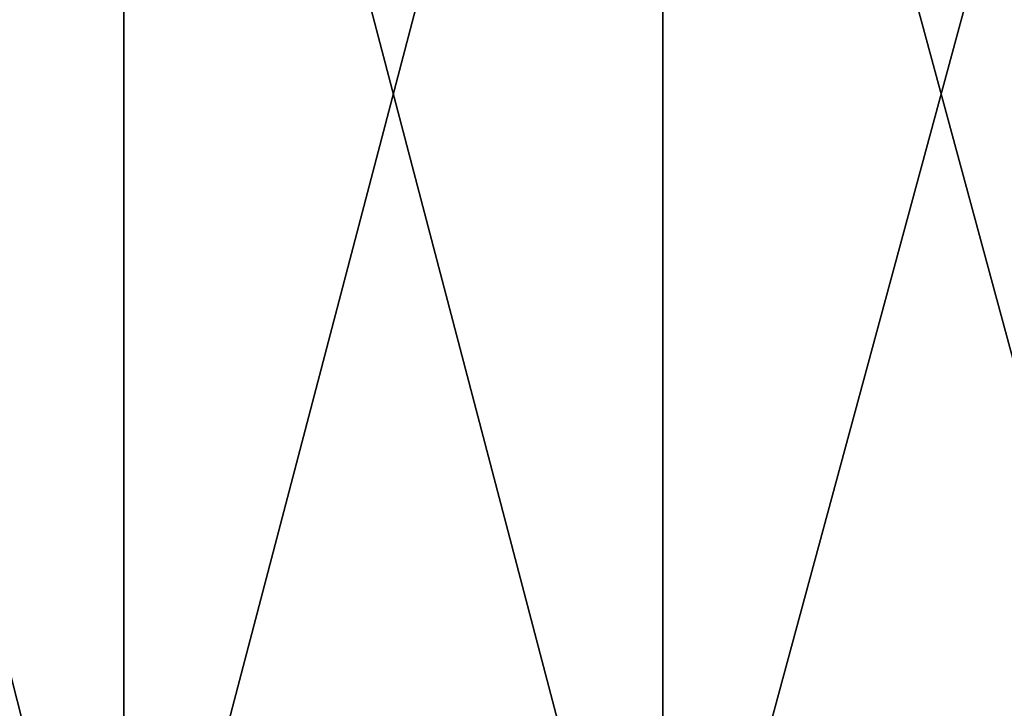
# Model space of a CAD drawing. Header units: millimetres. Extents: x -125 to 1250, y 4 to 1899.
# Tile 21 of 256: x -94.06 to -89.41, y 7.25 to 10.5. Entities that reach past the tile are written whole.
import ezdxf

# ---------------------------------------------------------------- set-up
doc = ezdxf.new("R2010")
doc.units = ezdxf.units.MM
doc.header["$LTSCALE"] = 3.583593
doc.layers.add('22', color=7, linetype='CONTINUOUS')
doc.layers.add('23', color=7, linetype='CONTINUOUS')

msp = doc.modelspace()

# ---------------------------------------------------------------- linework, layer by layer
at = {"layer": '22', "color": 7, "linetype": 'CONTINUOUS'}
for points in [[(-96.0247, 15, -80.0266), (-93.5638, 15, -82.8903), (-96.0247, 5.3, -80.0266), (-96.0247, 15, -80.0266)], [(-96.0247, 5.3, -80.0266), (-93.5638, 15, -82.8903), (-93.5638, 5.3, -82.8903), (-96.0247, 5.3, -80.0266)], [(-93.5638, 15, -82.8903), (-91.0176, 15, -85.6784), (-93.5638, 5.3, -82.8903), (-93.5638, 15, -82.8903)], [(-93.5638, 5.3, -82.8903), (-91.0176, 15, -85.6784), (-91.0176, 5.3, -85.6784), (-93.5638, 5.3, -82.8903)], [(-91.0176, 15, -85.6784), (-88.3883, 15, -88.3883), (-91.0176, 5.3, -85.6784), (-91.0176, 15, -85.6784)], [(-91.0176, 5.3, -85.6784), (-88.3883, 15, -88.3883), (-88.3883, 5.3, -88.3883), (-91.0176, 5.3, -85.6784)]]:
    msp.add_3dface(points, dxfattribs=at)
at = {"layer": '23', "color": 7, "linetype": 'CONTINUOUS'}
for points in [[(-93.5638, 15, 82.8903), (-96.0247, 15, 80.0266), (-93.5638, 5.3, 82.8903), (-93.5638, 15, 82.8903)], [(-93.5638, 5.3, 82.8903), (-96.0247, 15, 80.0266), (-96.0247, 5.3, 80.0266), (-93.5638, 5.3, 82.8903)], [(-91.0176, 15, 85.6784), (-93.5638, 15, 82.8903), (-91.0176, 5.3, 85.6784), (-91.0176, 15, 85.6784)], [(-91.0176, 5.3, 85.6784), (-93.5638, 15, 82.8903), (-93.5638, 5.3, 82.8903), (-91.0176, 5.3, 85.6784)], [(-88.3883, 15, 88.3883), (-91.0176, 15, 85.6784), (-88.3883, 5.3, 88.3883), (-88.3883, 15, 88.3883)], [(-88.3883, 5.3, 88.3883), (-91.0176, 15, 85.6784), (-91.0176, 5.3, 85.6784), (-88.3883, 5.3, 88.3883)]]:
    msp.add_3dface(points, dxfattribs=at)

doc.saveas('drawing.dxf')
